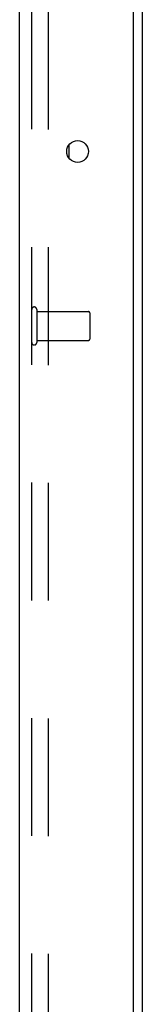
# Model space of a CAD drawing. Header units: inches. Extents: x 0 to 184, y 0 to 119.
# Tile 95 of 101: x 107.08 to 108.14, y 58.75 to 67.22. Entities that reach past the tile are written whole.
import ezdxf

# ---------------------------------------------------------------- set-up
doc = ezdxf.new("R2010")
doc.units = ezdxf.units.IN
doc.header["$LTSCALE"] = 10.121375
doc.header["$MEASUREMENT"] = 0
doc.linetypes.add('HIDDEN', pattern=[0.2, 0.1, -0.1])
doc.layers.get('0').update_dxf_attribs({"linetype": 'CONTINUOUS'})
doc.layers.add('DEFAULT_2', color=8, linetype='HIDDEN')
doc.layers.add('DOOR_ASSEMBLY', color=7, linetype='CONTINUOUS')

msp = doc.modelspace()

# ---------------------------------------------------------------- linework, layer by layer
at = {"color": 3, "linetype": 'Continuous'}
msp.add_line((108.136, 14.0936), (108.136, 75.1976), dxfattribs=at)
at = {"layer": 'DEFAULT_2', "color": 8, "linetype": 'HIDDEN'}
msp.add_line((107.3235, 75.3801), (107.3235, 13.9112), dxfattribs=at)
at = {"layer": 'DOOR_ASSEMBLY', "color": 3, "linetype": 'Continuous'}
for p, q in [((108.057, 75.7716), (108.057, 13.5196)), ((107.078, 13.6421), (107.078, 75.6491))]:
    msp.add_line(p, q, dxfattribs=at)
at = {"layer": 'DOOR_ASSEMBLY', "color": 8, "linetype": 'HIDDEN'}
for p, q in [((107.182, 13.6421), (107.182, 75.6491)), ((107.225, 64.7246), (107.225, 64.4406)), ((107.225, 64.7066), (107.672, 64.7066)), ((107.682, 64.6966), (107.682, 64.4686)), ((107.225, 64.4586), (107.672, 64.4586))]:
    msp.add_line(p, q, dxfattribs=at)
at = {"layer": 'DOOR_ASSEMBLY', "color": 7, "linetype": 'Continuous'}
msp.add_line((107.502, 66.1375), (107.502, 66.0278), dxfattribs=at)
at = {"layer": 'DOOR_ASSEMBLY', "color": 3, "linetype": 'Continuous'}
msp.add_circle((107.578, 66.0826), 0.0938, dxfattribs=at)
at = {"layer": 'DOOR_ASSEMBLY', "color": 8, "linetype": 'HIDDEN'}
for centre, radius, start, end in [((107.2035, 64.7246), 0.0215, 0, 180), ((107.672, 64.6966), 0.01, 0, 90), ((107.2035, 64.4406), 0.0215, 180, 360), ((107.672, 64.4686), 0.01, 270, 360)]:
    msp.add_arc(centre, radius, start, end, dxfattribs=at)

doc.saveas('drawing.dxf')
